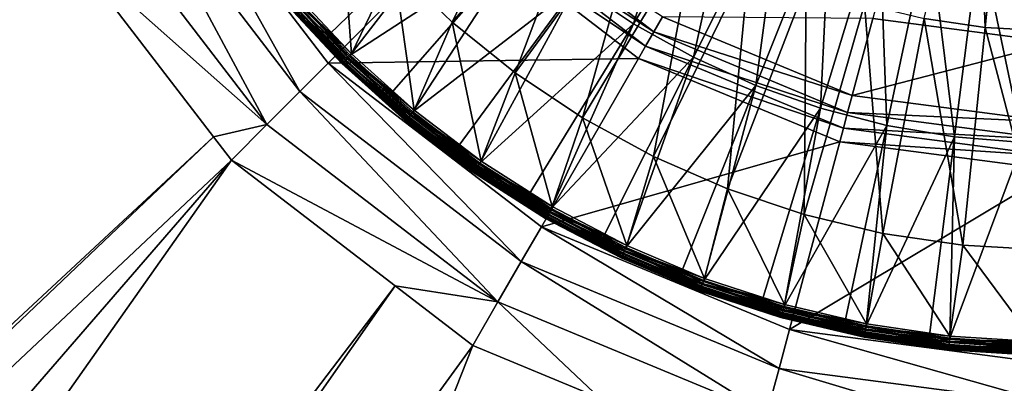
# Model space of a CAD drawing. Extents: x -924 to 924, y -425 to 424.
# Tile 14 of 52: x -38 to -2, y -39 to -25. Entities that reach past the tile are written whole.
import ezdxf

# ---------------------------------------------------------------- set-up
doc = ezdxf.new("R2010")
doc.units = 0
doc.linetypes.add('SOLIDLINE', pattern=[0])
doc.layers.add('Ablaufrosette_Modell_1', color=252, linetype='SOLIDLINE')
doc.layers.add('BE3C_Starlet_I_Sil_8320CWVVK_1', color=252, linetype='SOLIDLINE')

msp = doc.modelspace()

# ---------------------------------------------------------------- linework, layer by layer
at = {"layer": 'Ablaufrosette_Modell_1', "color": 252}
for points in [[(-4.8378, -25.115, 157.518), (-2.92727, -17.2404, 158.272), (-2.5992, -25.4443, 157.518)], [(-2.5992, -25.4443, 157.518), (-2.92727, -17.2404, 158.272), (-1.77841, -17.4094, 158.272)], [(-24.3484, -23.1898, 156.5), (-18.5207, -17.6395, 157.518), (-22.2036, -25.251, 156.5)], [(-22.2036, -25.251, 156.5), (-18.5207, -17.6395, 157.518), (-16.8893, -19.2073, 157.518)], [(-2.5992, -25.4443, 157.518), (-1.77841, -17.4094, 158.272), (-0.34025, -25.5745, 157.518)], [(-17.6226, -23.9094, 158.541), (-15.5314, -25.3178, 158.541), (-13.2319, -17.9523, 159.363)], [(-13.2319, -17.9523, 159.363), (-15.5314, -25.3178, 158.541), (-11.6617, -19.0098, 159.363)], [(-15.5314, -25.3178, 158.541), (-13.3284, -26.5438, 158.541), (-11.6617, -19.0098, 159.363)], [(-11.6617, -19.0098, 159.363), (-13.3284, -26.5438, 158.541), (-10.0076, -19.9303, 159.363)], [(-22.2036, -25.251, 156.5), (-16.8893, -19.2073, 157.518), (-19.885, -27.1145, 156.5)], [(-19.885, -27.1145, 156.5), (-16.8893, -19.2073, 157.518), (-15.1256, -20.6249, 157.518)], [(-13.3284, -26.5438, 158.541), (-11.0293, -27.5785, 158.541), (-10.0076, -19.9303, 159.363)], [(-10.0076, -19.9303, 159.363), (-11.0293, -27.5785, 158.541), (-8.28131, -20.7072, 159.363)], [(-28.0804, -24.208, 157.5), (-26.7025, -25.6772, 157.5), (-21.4098, -20.5873, 158.541)], [(-26.7025, -25.6772, 157.5), (-25.9562, -26.4728, 157.5), (-21.4098, -20.5873, 158.541)], [(-21.4098, -20.5873, 158.541), (-25.9562, -26.4728, 157.5), (-19.5867, -22.3288, 158.541)], [(-19.885, -27.1145, 156.5), (-15.1256, -20.6249, 157.518), (-17.4108, -28.7659, 156.5)], [(-17.4108, -28.7659, 156.5), (-15.1256, -20.6249, 157.518), (-13.2436, -21.881, 157.518)], [(-25.9018, -26.4173, 156.5), (-28.0215, -24.1572, 156.5), (-26.3026, -20.9472, 156.5)], [(-24.3484, -23.1898, 156.5), (-25.9018, -26.4173, 156.5), (-26.3026, -20.9472, 156.5)], [(-11.0293, -27.5785, 158.541), (-8.65073, -28.4144, 158.541), (-8.28131, -20.7072, 159.363)], [(-8.28131, -20.7072, 159.363), (-8.65073, -28.4144, 158.541), (-6.49538, -21.3349, 159.363)], [(-8.65073, -28.4144, 158.541), (-6.20985, -29.0457, 158.541), (-6.49538, -21.3349, 159.363)], [(-6.49538, -21.3349, 159.363), (-6.20985, -29.0457, 158.541), (-4.66265, -21.8089, 159.363)], [(-17.4108, -28.7659, 156.5), (-13.2436, -21.881, 157.518), (-14.8003, -30.1921, 156.5)], [(-14.8003, -30.1921, 156.5), (-13.2436, -21.881, 157.518), (-11.258, -22.9658, 157.518)], [(-6.20985, -29.0457, 158.541), (-3.72423, -29.4677, 158.541), (-4.66265, -21.8089, 159.363)], [(-4.66265, -21.8089, 159.363), (-3.72423, -29.4677, 158.541), (-2.79633, -22.1258, 159.363)], [(-25.9562, -26.4728, 157.5), (-24.429, -27.8496, 157.5), (-19.5867, -22.3288, 158.541)], [(-24.429, -27.8496, 157.5), (-23.65, -28.5519, 157.5), (-19.5867, -22.3288, 158.541)], [(-19.5867, -22.3288, 158.541), (-23.65, -28.5519, 157.5), (-17.6226, -23.9094, 158.541)], [(-3.72423, -29.4677, 158.541), (-1.21178, -29.6774, 158.541), (-2.79633, -22.1258, 159.363)], [(-2.79633, -22.1258, 159.363), (-1.21178, -29.6774, 158.541), (-0.90986, -22.2832, 159.363)], [(-14.8003, -30.1921, 156.5), (-11.258, -22.9658, 157.518), (-12.074, -31.382, 156.5)], [(-12.074, -31.382, 156.5), (-11.258, -22.9658, 157.518), (-9.18419, -23.8709, 157.518)], [(-24.3484, -23.1898, 156.5), (-23.6004, -28.4921, 156.5), (-25.9018, -26.4173, 156.5)], [(-22.2036, -25.251, 156.5), (-23.6004, -28.4921, 156.5), (-24.3484, -23.1898, 156.5)], [(-12.074, -31.382, 156.5), (-9.18419, -23.8709, 157.518), (-9.25324, -32.3263, 156.5)], [(-9.25324, -32.3263, 156.5), (-9.18419, -23.8709, 157.518), (-7.03854, -24.5892, 157.518)], [(-28.2034, -24.3141, 156.561), (-28.1153, -24.2381, 156.516), (-25.9885, -26.5058, 156.516)], [(-26.7025, -25.6772, 157.5), (-28.0804, -24.208, 157.5), (-28.1713, -24.2864, 157.466)], [(-28.1153, -24.2381, 156.516), (-28.0215, -24.1572, 156.5), (-25.9018, -26.4173, 156.5)], [(-28.1153, -24.2381, 156.516), (-25.9018, -26.4173, 156.5), (-25.9885, -26.5058, 156.516)], [(-23.65, -28.5519, 157.5), (-21.9796, -29.8215, 157.5), (-17.6226, -23.9094, 158.541)], [(-21.9796, -29.8215, 157.5), (-21.1779, -30.4308, 157.5), (-17.6226, -23.9094, 158.541)], [(-17.6226, -23.9094, 158.541), (-21.1779, -30.4308, 157.5), (-15.5314, -25.3178, 158.541)], [(-28.4013, -24.4847, 156.964), (-28.3824, -24.4683, 156.842), (-26.2354, -26.7575, 156.842)], [(-28.3969, -24.4809, 157.089), (-28.4013, -24.4847, 156.964), (-26.2529, -26.7754, 156.964)], [(-28.4013, -24.4847, 156.964), (-26.2354, -26.7575, 156.842), (-26.2529, -26.7754, 156.964)], [(-28.3694, -24.4571, 157.208), (-28.3969, -24.4809, 157.089), (-26.2488, -26.7712, 157.089)], [(-28.3969, -24.4809, 157.089), (-26.2529, -26.7754, 156.964), (-26.2488, -26.7712, 157.089)], [(-28.3824, -24.4683, 156.842), (-28.3411, -24.4328, 156.729), (-26.1973, -26.7187, 156.729)], [(-28.3824, -24.4683, 156.842), (-26.1973, -26.7187, 156.729), (-26.2354, -26.7575, 156.842)], [(-28.3204, -24.4149, 157.315), (-28.3694, -24.4571, 157.208), (-26.2233, -26.7452, 157.208)], [(-28.3694, -24.4571, 157.208), (-26.2488, -26.7712, 157.089), (-26.2233, -26.7452, 157.208)], [(-28.3411, -24.4328, 156.729), (-28.2802, -24.3803, 156.634), (-26.141, -26.6612, 156.634)], [(-28.3411, -24.4328, 156.729), (-26.141, -26.6612, 156.634), (-26.1973, -26.7187, 156.729)], [(-28.253, -24.3568, 157.403), (-28.3204, -24.4149, 157.315), (-26.1781, -26.6991, 157.315)], [(-28.3204, -24.4149, 157.315), (-26.2233, -26.7452, 157.208), (-26.1781, -26.6991, 157.315)], [(-28.2802, -24.3803, 156.634), (-28.2034, -24.3141, 156.561), (-26.0699, -26.5888, 156.561)], [(-28.2802, -24.3803, 156.634), (-26.0699, -26.5888, 156.561), (-26.141, -26.6612, 156.634)], [(-28.1713, -24.2864, 157.466), (-28.253, -24.3568, 157.403), (-26.1157, -26.6355, 157.403)], [(-28.253, -24.3568, 157.403), (-26.1781, -26.6991, 157.315), (-26.1157, -26.6355, 157.403)], [(-28.2034, -24.3141, 156.561), (-25.9885, -26.5058, 156.516), (-26.0699, -26.5888, 156.561)], [(-26.0403, -26.5585, 157.466), (-26.7025, -25.6772, 157.5), (-28.1713, -24.2864, 157.466)], [(-28.1713, -24.2864, 157.466), (-26.1157, -26.6355, 157.403), (-26.0403, -26.5585, 157.466)], [(-9.25324, -32.3263, 156.5), (-7.03854, -24.5892, 157.518), (-6.36003, -33.0176, 156.5)], [(-6.36003, -33.0176, 156.5), (-7.03854, -24.5892, 157.518), (-4.8378, -25.115, 157.518)], [(-22.2036, -25.251, 156.5), (-21.1335, -30.367, 156.5), (-23.6004, -28.4921, 156.5)], [(-19.885, -27.1145, 156.5), (-21.1335, -30.367, 156.5), (-22.2036, -25.251, 156.5)], [(-21.1779, -30.4308, 157.5), (-19.3717, -31.5786, 157.5), (-15.5314, -25.3178, 158.541)], [(-19.3717, -31.5786, 157.5), (-18.5572, -32.0962, 157.5), (-15.5314, -25.3178, 158.541)], [(-15.5314, -25.3178, 158.541), (-18.5572, -32.0962, 157.5), (-13.3284, -26.5438, 158.541)], [(-6.36003, -33.0176, 156.5), (-4.8378, -25.115, 157.518), (-3.41704, -33.4505, 156.5)], [(-3.41704, -33.4505, 156.5), (-4.8378, -25.115, 157.518), (-2.5992, -25.4443, 157.518)], [(-26.0403, -26.5585, 157.466), (-25.9562, -26.4728, 157.5), (-26.7025, -25.6772, 157.5)], [(-3.41704, -33.4505, 156.5), (-2.5992, -25.4443, 157.518), (-0.44732, -33.6216, 156.5)], [(-0.44732, -33.6216, 156.5), (-2.5992, -25.4443, 157.518), (-0.34025, -25.5745, 157.518)], [(-25.9885, -26.5058, 156.516), (-25.9018, -26.4173, 156.5), (-23.6004, -28.4921, 156.5)], [(-26.2529, -26.7754, 156.964), (-26.2354, -26.7575, 156.842), (-23.9043, -28.859, 156.842)], [(-26.2488, -26.7712, 157.089), (-26.2529, -26.7754, 156.964), (-23.9203, -28.8783, 156.964)], [(-26.2529, -26.7754, 156.964), (-23.9043, -28.859, 156.842), (-23.9203, -28.8783, 156.964)], [(-26.2233, -26.7452, 157.208), (-26.2488, -26.7712, 157.089), (-23.9166, -28.8738, 157.089)], [(-26.2488, -26.7712, 157.089), (-23.9203, -28.8783, 156.964), (-23.9166, -28.8738, 157.089)], [(-26.2354, -26.7575, 156.842), (-26.1973, -26.7187, 156.729), (-23.8696, -28.8171, 156.729)], [(-26.2354, -26.7575, 156.842), (-23.8696, -28.8171, 156.729), (-23.9043, -28.859, 156.842)], [(-26.1781, -26.6991, 157.315), (-26.2233, -26.7452, 157.208), (-23.8934, -28.8458, 157.208)], [(-26.2233, -26.7452, 157.208), (-23.9166, -28.8738, 157.089), (-23.8934, -28.8458, 157.208)], [(-26.1973, -26.7187, 156.729), (-26.141, -26.6612, 156.634), (-23.8183, -28.7551, 156.634)], [(-26.1973, -26.7187, 156.729), (-23.8183, -28.7551, 156.634), (-23.8696, -28.8171, 156.729)], [(-26.1157, -26.6355, 157.403), (-26.1781, -26.6991, 157.315), (-23.8521, -28.7959, 157.315)], [(-26.1781, -26.6991, 157.315), (-23.8934, -28.8458, 157.208), (-23.8521, -28.7959, 157.315)], [(-26.141, -26.6612, 156.634), (-26.0699, -26.5888, 156.561), (-23.7536, -28.677, 156.561)], [(-26.141, -26.6612, 156.634), (-23.7536, -28.677, 156.561), (-23.8183, -28.7551, 156.634)], [(-26.0403, -26.5585, 157.466), (-26.1157, -26.6355, 157.403), (-23.7954, -28.7274, 157.403)], [(-26.1157, -26.6355, 157.403), (-23.8521, -28.7959, 157.315), (-23.7954, -28.7274, 157.403)], [(-26.0699, -26.5888, 156.561), (-25.9885, -26.5058, 156.516), (-23.6794, -28.5875, 156.516)], [(-26.0699, -26.5888, 156.561), (-23.6794, -28.5875, 156.516), (-23.7536, -28.677, 156.561)], [(-24.429, -27.8496, 157.5), (-25.9562, -26.4728, 157.5), (-26.0403, -26.5585, 157.466)], [(-23.7266, -28.6444, 157.466), (-24.429, -27.8496, 157.5), (-26.0403, -26.5585, 157.466)], [(-26.0403, -26.5585, 157.466), (-23.7954, -28.7274, 157.403), (-23.7266, -28.6444, 157.466)], [(-25.9885, -26.5058, 156.516), (-23.6004, -28.4921, 156.5), (-23.6794, -28.5875, 156.516)], [(-18.5572, -32.0962, 157.5), (-16.6241, -33.1083, 157.5), (-13.3284, -26.5438, 158.541)], [(-16.6241, -33.1083, 157.5), (-15.8064, -33.5364, 157.5), (-13.3284, -26.5438, 158.541)], [(-13.3284, -26.5438, 158.541), (-15.8064, -33.5364, 157.5), (-11.0293, -27.5785, 158.541)], [(-19.885, -27.1145, 156.5), (-18.5183, -32.0289, 156.5), (-21.1335, -30.367, 156.5)], [(-17.4108, -28.7659, 156.5), (-18.5183, -32.0289, 156.5), (-19.885, -27.1145, 156.5)], [(-23.7266, -28.6444, 157.466), (-23.65, -28.5519, 157.5), (-24.429, -27.8496, 157.5)], [(-15.8064, -33.5364, 157.5), (-13.7567, -34.3996, 157.5), (-11.0293, -27.5785, 158.541)], [(-13.7567, -34.3996, 157.5), (-12.9447, -34.7415, 157.5), (-11.0293, -27.5785, 158.541)], [(-11.0293, -27.5785, 158.541), (-12.9447, -34.7415, 157.5), (-8.65073, -28.4144, 158.541)], [(-23.7536, -28.677, 156.561), (-23.6794, -28.5875, 156.516), (-21.2043, -30.4687, 156.516)], [(-21.9796, -29.8215, 157.5), (-23.65, -28.5519, 157.5), (-23.7266, -28.6444, 157.466)], [(-23.6794, -28.5875, 156.516), (-23.6004, -28.4921, 156.5), (-21.1335, -30.367, 156.5)], [(-23.6794, -28.5875, 156.516), (-21.1335, -30.367, 156.5), (-21.2043, -30.4687, 156.516)], [(-12.9447, -34.7415, 157.5), (-10.7901, -35.443, 157.5), (-8.65073, -28.4144, 158.541)], [(-10.7901, -35.443, 157.5), (-9.99224, -35.7028, 157.5), (-8.65073, -28.4144, 158.541)], [(-8.65073, -28.4144, 158.541), (-9.99224, -35.7028, 157.5), (-6.20985, -29.0457, 158.541)], [(-23.9203, -28.8783, 156.964), (-23.9043, -28.859, 156.842), (-21.4056, -30.758, 156.842)], [(-23.9166, -28.8738, 157.089), (-23.9203, -28.8783, 156.964), (-21.42, -30.7786, 156.964)], [(-23.9203, -28.8783, 156.964), (-21.4056, -30.758, 156.842), (-21.42, -30.7786, 156.964)], [(-23.8934, -28.8458, 157.208), (-23.9166, -28.8738, 157.089), (-21.4166, -30.7738, 157.089)], [(-23.9166, -28.8738, 157.089), (-21.42, -30.7786, 156.964), (-21.4166, -30.7738, 157.089)], [(-23.9043, -28.859, 156.842), (-23.8696, -28.8171, 156.729), (-21.3746, -30.7134, 156.729)], [(-23.9043, -28.859, 156.842), (-21.3746, -30.7134, 156.729), (-21.4056, -30.758, 156.842)], [(-23.8521, -28.7959, 157.315), (-23.8934, -28.8458, 157.208), (-21.3958, -30.7439, 157.208)], [(-23.8934, -28.8458, 157.208), (-21.4166, -30.7738, 157.089), (-21.3958, -30.7439, 157.208)], [(-23.8696, -28.8171, 156.729), (-23.8183, -28.7551, 156.634), (-21.3286, -30.6474, 156.634)], [(-23.8696, -28.8171, 156.729), (-21.3286, -30.6474, 156.634), (-21.3746, -30.7134, 156.729)], [(-23.7954, -28.7274, 157.403), (-23.8521, -28.7959, 157.315), (-21.3589, -30.6908, 157.315)], [(-23.8521, -28.7959, 157.315), (-21.3958, -30.7439, 157.208), (-21.3589, -30.6908, 157.315)], [(-23.8183, -28.7551, 156.634), (-23.7536, -28.677, 156.561), (-21.2707, -30.5641, 156.561)], [(-23.8183, -28.7551, 156.634), (-21.2707, -30.5641, 156.561), (-21.3286, -30.6474, 156.634)], [(-23.7266, -28.6444, 157.466), (-23.7954, -28.7274, 157.403), (-21.3081, -30.6178, 157.403)], [(-23.7954, -28.7274, 157.403), (-21.3589, -30.6908, 157.315), (-21.3081, -30.6178, 157.403)], [(-23.7536, -28.677, 156.561), (-21.2043, -30.4687, 156.516), (-21.2707, -30.5641, 156.561)], [(-21.2465, -30.5293, 157.466), (-21.9796, -29.8215, 157.5), (-23.7266, -28.6444, 157.466)], [(-23.7266, -28.6444, 157.466), (-21.3081, -30.6178, 157.403), (-21.2465, -30.5293, 157.466)], [(-17.4108, -28.7659, 156.5), (-15.7733, -33.4661, 156.5), (-18.5183, -32.0289, 156.5)], [(-14.8003, -30.1921, 156.5), (-15.7733, -33.4661, 156.5), (-17.4108, -28.7659, 156.5)], [(-9.99224, -35.7028, 157.5), (-7.74557, -36.2312, 157.5), (-6.20985, -29.0457, 158.541)], [(-7.74557, -36.2312, 157.5), (-6.96966, -36.4137, 157.5), (-6.20985, -29.0457, 158.541)], [(-6.20985, -29.0457, 158.541), (-6.96966, -36.4137, 157.5), (-3.72423, -29.4677, 158.541)], [(-6.96966, -36.4137, 157.5), (-4.64514, -36.7585, 157.5), (-3.72423, -29.4677, 158.541)], [(-4.64514, -36.7585, 157.5), (-3.8982, -36.8692, 157.5), (-3.72423, -29.4677, 158.541)], [(-3.72423, -29.4677, 158.541), (-3.8982, -36.8692, 157.5), (-1.21178, -29.6774, 158.541)], [(-3.8982, -36.8692, 157.5), (-1.5111, -37.0209, 157.5), (-1.21178, -29.6774, 158.541)], [(-21.2465, -30.5293, 157.466), (-21.1779, -30.4308, 157.5), (-21.9796, -29.8215, 157.5)], [(-21.2043, -30.4687, 156.516), (-21.1335, -30.367, 156.5), (-18.5183, -32.0289, 156.5)], [(-14.8003, -30.1921, 156.5), (-12.9176, -34.6686, 156.5), (-15.7733, -33.4661, 156.5)], [(-12.074, -31.382, 156.5), (-12.9176, -34.6686, 156.5), (-14.8003, -30.1921, 156.5)], [(-21.42, -30.7786, 156.964), (-21.4056, -30.758, 156.842), (-18.7568, -32.4413, 156.842)], [(-21.4166, -30.7738, 157.089), (-21.42, -30.7786, 156.964), (-18.7694, -32.463, 156.964)], [(-21.42, -30.7786, 156.964), (-18.7568, -32.4413, 156.842), (-18.7694, -32.463, 156.964)], [(-21.3958, -30.7439, 157.208), (-21.4166, -30.7738, 157.089), (-18.7664, -32.458, 157.089)], [(-21.4166, -30.7738, 157.089), (-18.7694, -32.463, 156.964), (-18.7664, -32.458, 157.089)], [(-21.4056, -30.758, 156.842), (-21.3746, -30.7134, 156.729), (-18.7296, -32.3942, 156.729)], [(-21.4056, -30.758, 156.842), (-18.7296, -32.3942, 156.729), (-18.7568, -32.4413, 156.842)], [(-21.3589, -30.6908, 157.315), (-21.3958, -30.7439, 157.208), (-18.7482, -32.4265, 157.208)], [(-21.3958, -30.7439, 157.208), (-18.7664, -32.458, 157.089), (-18.7482, -32.4265, 157.208)], [(-21.3746, -30.7134, 156.729), (-21.3286, -30.6474, 156.634), (-18.6893, -32.3246, 156.634)], [(-21.3746, -30.7134, 156.729), (-18.6893, -32.3246, 156.634), (-18.7296, -32.3942, 156.729)], [(-21.3081, -30.6178, 157.403), (-21.3589, -30.6908, 157.315), (-18.7158, -32.3705, 157.315)], [(-21.3589, -30.6908, 157.315), (-18.7482, -32.4265, 157.208), (-18.7158, -32.3705, 157.315)], [(-21.3286, -30.6474, 156.634), (-21.2707, -30.5641, 156.561), (-18.6385, -32.2368, 156.561)], [(-21.3286, -30.6474, 156.634), (-18.6385, -32.2368, 156.561), (-18.6893, -32.3246, 156.634)], [(-21.2465, -30.5293, 157.466), (-21.3081, -30.6178, 157.403), (-18.6713, -32.2934, 157.403)], [(-21.3081, -30.6178, 157.403), (-18.7158, -32.3705, 157.315), (-18.6713, -32.2934, 157.403)], [(-21.2707, -30.5641, 156.561), (-21.2043, -30.4687, 156.516), (-18.5803, -32.1361, 156.516)], [(-21.2707, -30.5641, 156.561), (-18.5803, -32.1361, 156.516), (-18.6385, -32.2368, 156.561)], [(-19.3717, -31.5786, 157.5), (-21.1779, -30.4308, 157.5), (-21.2465, -30.5293, 157.466)], [(-18.6173, -32.2001, 157.466), (-19.3717, -31.5786, 157.5), (-21.2465, -30.5293, 157.466)], [(-21.2465, -30.5293, 157.466), (-18.6713, -32.2934, 157.403), (-18.6173, -32.2001, 157.466)], [(-21.2043, -30.4687, 156.516), (-18.5183, -32.0289, 156.5), (-18.5803, -32.1361, 156.516)], [(-12.074, -31.382, 156.5), (-9.97129, -35.6279, 156.5), (-12.9176, -34.6686, 156.5)], [(-9.25324, -32.3263, 156.5), (-9.97129, -35.6279, 156.5), (-12.074, -31.382, 156.5)], [(-18.6173, -32.2001, 157.466), (-18.5572, -32.0962, 157.5), (-19.3717, -31.5786, 157.5)], [(-18.6173, -32.2001, 157.466), (-18.6713, -32.2934, 157.403), (-15.9036, -33.7425, 157.403)], [(-18.6385, -32.2368, 156.561), (-18.5803, -32.1361, 156.516), (-15.8261, -33.5782, 156.516)], [(-16.6241, -33.1083, 157.5), (-18.5572, -32.0962, 157.5), (-18.6173, -32.2001, 157.466)], [(-15.8576, -33.645, 157.466), (-16.6241, -33.1083, 157.5), (-18.6173, -32.2001, 157.466)], [(-18.6173, -32.2001, 157.466), (-15.9036, -33.7425, 157.403), (-15.8576, -33.645, 157.466)], [(-18.5803, -32.1361, 156.516), (-18.5183, -32.0289, 156.5), (-15.7733, -33.4661, 156.5)], [(-18.5803, -32.1361, 156.516), (-15.7733, -33.4661, 156.5), (-15.8261, -33.5782, 156.516)], [(-18.7694, -32.463, 156.964), (-18.7568, -32.4413, 156.842), (-15.9764, -33.8971, 156.842)], [(-18.7664, -32.458, 157.089), (-18.7694, -32.463, 156.964), (-15.9871, -33.9198, 156.964)], [(-18.7694, -32.463, 156.964), (-15.9764, -33.8971, 156.842), (-15.9871, -33.9198, 156.964)], [(-18.7482, -32.4265, 157.208), (-18.7664, -32.458, 157.089), (-15.9846, -33.9145, 157.089)], [(-18.7664, -32.458, 157.089), (-15.9871, -33.9198, 156.964), (-15.9846, -33.9145, 157.089)], [(-18.7568, -32.4413, 156.842), (-18.7296, -32.3942, 156.729), (-15.9532, -33.8479, 156.729)], [(-18.7568, -32.4413, 156.842), (-15.9532, -33.8479, 156.729), (-15.9764, -33.8971, 156.842)], [(-18.7158, -32.3705, 157.315), (-18.7482, -32.4265, 157.208), (-15.9691, -33.8816, 157.208)], [(-18.7482, -32.4265, 157.208), (-15.9846, -33.9145, 157.089), (-15.9691, -33.8816, 157.208)], [(-18.7296, -32.3942, 156.729), (-18.6893, -32.3246, 156.634), (-15.9189, -33.7751, 156.634)], [(-18.7296, -32.3942, 156.729), (-15.9189, -33.7751, 156.634), (-15.9532, -33.8479, 156.729)], [(-18.6713, -32.2934, 157.403), (-18.7158, -32.3705, 157.315), (-15.9415, -33.823, 157.315)], [(-18.7158, -32.3705, 157.315), (-15.9691, -33.8816, 157.208), (-15.9415, -33.823, 157.315)], [(-18.6893, -32.3246, 156.634), (-18.6385, -32.2368, 156.561), (-15.8757, -33.6833, 156.561)], [(-18.6893, -32.3246, 156.634), (-15.8757, -33.6833, 156.561), (-15.9189, -33.7751, 156.634)], [(-18.6713, -32.2934, 157.403), (-15.9415, -33.823, 157.315), (-15.9036, -33.7425, 157.403)], [(-18.6385, -32.2368, 156.561), (-15.8261, -33.5782, 156.516), (-15.8757, -33.6833, 156.561)], [(-9.25324, -32.3263, 156.5), (-6.95505, -36.3374, 156.5), (-9.97129, -35.6279, 156.5)], [(-6.36003, -33.0176, 156.5), (-6.95505, -36.3374, 156.5), (-9.25324, -32.3263, 156.5)], [(-15.8576, -33.645, 157.466), (-15.8064, -33.5364, 157.5), (-16.6241, -33.1083, 157.5)], [(-6.36003, -33.0176, 156.5), (-3.89002, -36.7919, 156.5), (-6.95505, -36.3374, 156.5)], [(-3.41704, -33.4505, 156.5), (-3.89002, -36.7919, 156.5), (-6.36003, -33.0176, 156.5)], [(-15.8576, -33.645, 157.466), (-15.9036, -33.7425, 157.403), (-13.0243, -34.955, 157.403)], [(-15.8757, -33.6833, 156.561), (-15.8261, -33.5782, 156.516), (-12.9608, -34.7847, 156.516)], [(-13.7567, -34.3996, 157.5), (-15.8064, -33.5364, 157.5), (-15.8576, -33.645, 157.466)], [(-12.9866, -34.8539, 157.466), (-13.7567, -34.3996, 157.5), (-15.8576, -33.645, 157.466)], [(-15.8576, -33.645, 157.466), (-13.0243, -34.955, 157.403), (-12.9866, -34.8539, 157.466)], [(-15.8261, -33.5782, 156.516), (-15.7733, -33.4661, 156.5), (-12.9176, -34.6686, 156.5)], [(-15.8261, -33.5782, 156.516), (-12.9176, -34.6686, 156.5), (-12.9608, -34.7847, 156.516)], [(-3.41704, -33.4505, 156.5), (-0.79771, -36.9884, 156.5), (-3.89002, -36.7919, 156.5)], [(-0.44732, -33.6216, 156.5), (-0.79771, -36.9884, 156.5), (-3.41704, -33.4505, 156.5)], [(-15.9871, -33.9198, 156.964), (-15.9764, -33.8971, 156.842), (-13.0839, -35.1151, 156.842)], [(-15.9846, -33.9145, 157.089), (-15.9871, -33.9198, 156.964), (-13.0927, -35.1386, 156.964)], [(-15.9871, -33.9198, 156.964), (-13.0839, -35.1151, 156.842), (-13.0927, -35.1386, 156.964)], [(-15.9691, -33.8816, 157.208), (-15.9846, -33.9145, 157.089), (-13.0906, -35.1331, 157.089)], [(-15.9846, -33.9145, 157.089), (-13.0927, -35.1386, 156.964), (-13.0906, -35.1331, 157.089)], [(-15.9764, -33.8971, 156.842), (-15.9532, -33.8479, 156.729), (-13.0649, -35.0641, 156.729)], [(-15.9764, -33.8971, 156.842), (-13.0649, -35.0641, 156.729), (-13.0839, -35.1151, 156.842)], [(-15.9415, -33.823, 157.315), (-15.9691, -33.8816, 157.208), (-13.0779, -35.099, 157.208)], [(-15.9691, -33.8816, 157.208), (-13.0906, -35.1331, 157.089), (-13.0779, -35.099, 157.208)], [(-15.9532, -33.8479, 156.729), (-15.9189, -33.7751, 156.634), (-13.0369, -34.9887, 156.634)], [(-15.9532, -33.8479, 156.729), (-13.0369, -34.9887, 156.634), (-13.0649, -35.0641, 156.729)], [(-15.9036, -33.7425, 157.403), (-15.9415, -33.823, 157.315), (-13.0554, -35.0384, 157.315)], [(-15.9415, -33.823, 157.315), (-13.0779, -35.099, 157.208), (-13.0554, -35.0384, 157.315)], [(-15.9189, -33.7751, 156.634), (-15.8757, -33.6833, 156.561), (-13.0014, -34.8937, 156.561)], [(-15.9189, -33.7751, 156.634), (-13.0014, -34.8937, 156.561), (-13.0369, -34.9887, 156.634)], [(-15.9036, -33.7425, 157.403), (-13.0554, -35.0384, 157.315), (-13.0243, -34.955, 157.403)], [(-15.8757, -33.6833, 156.561), (-12.9608, -34.7847, 156.516), (-13.0014, -34.8937, 156.561)], [(-12.9866, -34.8539, 157.466), (-12.9447, -34.7415, 157.5), (-13.7567, -34.3996, 157.5)], [(-10.7901, -35.443, 157.5), (-12.9447, -34.7415, 157.5), (-12.9866, -34.8539, 157.466)], [(-12.9608, -34.7847, 156.516), (-12.9176, -34.6686, 156.5), (-9.97129, -35.6279, 156.5)], [(-13.0927, -35.1386, 156.964), (-13.0839, -35.1151, 156.842), (-10.0997, -36.0868, 156.842)], [(-13.0779, -35.099, 157.208), (-13.0906, -35.1331, 157.089), (-10.1049, -36.1053, 157.089)], [(-13.0839, -35.1151, 156.842), (-13.0649, -35.0641, 156.729), (-10.085, -36.0344, 156.729)], [(-13.0839, -35.1151, 156.842), (-10.085, -36.0344, 156.729), (-10.0997, -36.0868, 156.842)], [(-13.0554, -35.0384, 157.315), (-13.0779, -35.099, 157.208), (-10.0951, -36.0702, 157.208)], [(-13.0779, -35.099, 157.208), (-10.1049, -36.1053, 157.089), (-10.0951, -36.0702, 157.208)], [(-13.0649, -35.0641, 156.729), (-13.0369, -34.9887, 156.634), (-10.0634, -35.9569, 156.634)], [(-13.0649, -35.0641, 156.729), (-10.0634, -35.9569, 156.634), (-10.085, -36.0344, 156.729)], [(-13.0243, -34.955, 157.403), (-13.0554, -35.0384, 157.315), (-10.0776, -36.0079, 157.315)], [(-13.0554, -35.0384, 157.315), (-10.0951, -36.0702, 157.208), (-10.0776, -36.0079, 157.315)], [(-13.0369, -34.9887, 156.634), (-13.0014, -34.8937, 156.561), (-10.036, -35.8592, 156.561)], [(-13.0369, -34.9887, 156.634), (-10.036, -35.8592, 156.561), (-10.0634, -35.9569, 156.634)], [(-12.9866, -34.8539, 157.466), (-13.0243, -34.955, 157.403), (-10.0536, -35.9222, 157.403)], [(-13.0243, -34.955, 157.403), (-10.0776, -36.0079, 157.315), (-10.0536, -35.9222, 157.403)], [(-13.0014, -34.8937, 156.561), (-12.9608, -34.7847, 156.516), (-10.0047, -35.7472, 156.516)], [(-13.0014, -34.8937, 156.561), (-10.0047, -35.7472, 156.516), (-10.036, -35.8592, 156.561)], [(-10.0246, -35.8184, 157.466), (-10.7901, -35.443, 157.5), (-12.9866, -34.8539, 157.466)], [(-12.9866, -34.8539, 157.466), (-10.0536, -35.9222, 157.403), (-10.0246, -35.8184, 157.466)], [(-12.9608, -34.7847, 156.516), (-9.97129, -35.6279, 156.5), (-10.0047, -35.7472, 156.516)], [(-13.0906, -35.1331, 157.089), (-13.0927, -35.1386, 156.964), (-10.1065, -36.1109, 156.964)], [(-13.0927, -35.1386, 156.964), (-10.0997, -36.0868, 156.842), (-10.1065, -36.1109, 156.964)], [(-13.0906, -35.1331, 157.089), (-10.1065, -36.1109, 156.964), (-10.1049, -36.1053, 157.089)], [(-10.0246, -35.8184, 157.466), (-9.99224, -35.7028, 157.5), (-10.7901, -35.443, 157.5)], [(-10.0246, -35.8184, 157.466), (-10.0536, -35.9222, 157.403), (-7.0125, -36.6375, 157.403)], [(-10.036, -35.8592, 156.561), (-10.0047, -35.7472, 156.516), (-6.97834, -36.459, 156.516)], [(-7.74557, -36.2312, 157.5), (-9.99224, -35.7028, 157.5), (-10.0246, -35.8184, 157.466)], [(-6.99222, -36.5316, 157.466), (-7.74557, -36.2312, 157.5), (-10.0246, -35.8184, 157.466)], [(-10.0246, -35.8184, 157.466), (-7.0125, -36.6375, 157.403), (-6.99222, -36.5316, 157.466)], [(-10.0047, -35.7472, 156.516), (-9.97129, -35.6279, 156.5), (-6.95505, -36.3374, 156.5)], [(-10.0047, -35.7472, 156.516), (-6.95505, -36.3374, 156.5), (-6.97834, -36.459, 156.516)], [(-10.1065, -36.1109, 156.964), (-10.0997, -36.0868, 156.842), (-7.04461, -36.8053, 156.842)], [(-10.1049, -36.1053, 157.089), (-10.1065, -36.1109, 156.964), (-7.04933, -36.8299, 156.964)], [(-10.1065, -36.1109, 156.964), (-7.04461, -36.8053, 156.842), (-7.04933, -36.8299, 156.964)], [(-10.0951, -36.0702, 157.208), (-10.1049, -36.1053, 157.089), (-7.04823, -36.8242, 157.089)], [(-10.1049, -36.1053, 157.089), (-7.04933, -36.8299, 156.964), (-7.04823, -36.8242, 157.089)], [(-10.0997, -36.0868, 156.842), (-10.085, -36.0344, 156.729), (-7.03439, -36.7519, 156.729)], [(-10.0997, -36.0868, 156.842), (-7.03439, -36.7519, 156.729), (-7.04461, -36.8053, 156.842)], [(-10.0776, -36.0079, 157.315), (-10.0951, -36.0702, 157.208), (-7.04139, -36.7884, 157.208)], [(-10.0951, -36.0702, 157.208), (-7.04823, -36.8242, 157.089), (-7.04139, -36.7884, 157.208)], [(-10.085, -36.0344, 156.729), (-10.0634, -35.9569, 156.634), (-7.01927, -36.6729, 156.634)], [(-10.085, -36.0344, 156.729), (-7.01927, -36.6729, 156.634), (-7.03439, -36.7519, 156.729)], [(-10.0536, -35.9222, 157.403), (-10.0776, -36.0079, 157.315), (-7.02923, -36.7249, 157.315)], [(-10.0776, -36.0079, 157.315), (-7.04139, -36.7884, 157.208), (-7.02923, -36.7249, 157.315)], [(-10.0634, -35.9569, 156.634), (-10.036, -35.8592, 156.561), (-7.00019, -36.5732, 156.561)], [(-10.0634, -35.9569, 156.634), (-7.00019, -36.5732, 156.561), (-7.01927, -36.6729, 156.634)], [(-10.0536, -35.9222, 157.403), (-7.02923, -36.7249, 157.315), (-7.0125, -36.6375, 157.403)], [(-10.036, -35.8592, 156.561), (-6.97834, -36.459, 156.516), (-7.00019, -36.5732, 156.561)], [(-6.99222, -36.5316, 157.466), (-6.96966, -36.4137, 157.5), (-7.74557, -36.2312, 157.5)], [(-7.01927, -36.6729, 156.634), (-7.00019, -36.5732, 156.561), (-3.91527, -37.0307, 156.561)], [(-6.99222, -36.5316, 157.466), (-7.0125, -36.6375, 157.403), (-3.92215, -37.0958, 157.403)], [(-7.00019, -36.5732, 156.561), (-6.97834, -36.459, 156.516), (-3.90305, -36.9151, 156.516)], [(-7.00019, -36.5732, 156.561), (-3.90305, -36.9151, 156.516), (-3.91527, -37.0307, 156.561)], [(-4.64514, -36.7585, 157.5), (-6.96966, -36.4137, 157.5), (-6.99222, -36.5316, 157.466)], [(-3.91082, -36.9886, 157.466), (-4.64514, -36.7585, 157.5), (-6.99222, -36.5316, 157.466)], [(-6.99222, -36.5316, 157.466), (-3.92215, -37.0958, 157.403), (-3.91082, -36.9886, 157.466)], [(-6.97834, -36.459, 156.516), (-6.95505, -36.3374, 156.5), (-3.89002, -36.7919, 156.5)], [(-6.97834, -36.459, 156.516), (-3.89002, -36.7919, 156.5), (-3.90305, -36.9151, 156.516)], [(-7.04933, -36.8299, 156.964), (-7.04461, -36.8053, 156.842), (-3.94012, -37.2657, 156.842)], [(-7.04823, -36.8242, 157.089), (-7.04933, -36.8299, 156.964), (-3.94275, -37.2906, 156.964)], [(-7.04933, -36.8299, 156.964), (-3.94012, -37.2657, 156.842), (-3.94275, -37.2906, 156.964)], [(-7.04139, -36.7884, 157.208), (-7.04823, -36.8242, 157.089), (-3.94214, -37.2848, 157.089)], [(-7.04823, -36.8242, 157.089), (-3.94275, -37.2906, 156.964), (-3.94214, -37.2848, 157.089)], [(-7.04461, -36.8053, 156.842), (-7.03439, -36.7519, 156.729), (-3.9344, -37.2116, 156.729)], [(-7.04461, -36.8053, 156.842), (-3.9344, -37.2116, 156.729), (-3.94012, -37.2657, 156.842)], [(-7.02923, -36.7249, 157.315), (-7.04139, -36.7884, 157.208), (-3.93831, -37.2486, 157.208)], [(-7.04139, -36.7884, 157.208), (-3.94214, -37.2848, 157.089), (-3.93831, -37.2486, 157.208)], [(-7.03439, -36.7519, 156.729), (-7.01927, -36.6729, 156.634), (-3.92594, -37.1316, 156.634)], [(-7.03439, -36.7519, 156.729), (-3.92594, -37.1316, 156.634), (-3.9344, -37.2116, 156.729)], [(-7.0125, -36.6375, 157.403), (-7.02923, -36.7249, 157.315), (-3.93151, -37.1843, 157.315)], [(-7.02923, -36.7249, 157.315), (-3.93831, -37.2486, 157.208), (-3.93151, -37.1843, 157.315)], [(-7.01927, -36.6729, 156.634), (-3.91527, -37.0307, 156.561), (-3.92594, -37.1316, 156.634)], [(-7.0125, -36.6375, 157.403), (-3.93151, -37.1843, 157.315), (-3.92215, -37.0958, 157.403)], [(-3.91082, -36.9886, 157.466), (-3.8982, -36.8692, 157.5), (-4.64514, -36.7585, 157.5)], [(-3.91527, -37.0307, 156.561), (-3.90305, -36.9151, 156.516), (-0.80038, -37.1122, 156.516)], [(-1.5111, -37.0209, 157.5), (-3.8982, -36.8692, 157.5), (-3.91082, -36.9886, 157.466)], [(-3.90305, -36.9151, 156.516), (-3.89002, -36.7919, 156.5), (-0.79771, -36.9884, 156.5)], [(-3.90305, -36.9151, 156.516), (-0.79771, -36.9884, 156.5), (-0.80038, -37.1122, 156.516)], [(-3.94275, -37.2906, 156.964), (-3.94012, -37.2657, 156.842), (-0.80799, -37.4647, 156.842)], [(-3.94214, -37.2848, 157.089), (-3.94275, -37.2906, 156.964), (-0.80853, -37.4898, 156.964)], [(-3.94275, -37.2906, 156.964), (-0.80799, -37.4647, 156.842), (-0.80853, -37.4898, 156.964)], [(-3.93831, -37.2486, 157.208), (-3.94214, -37.2848, 157.089), (-0.8084, -37.4839, 157.089)], [(-3.94214, -37.2848, 157.089), (-0.80853, -37.4898, 156.964), (-0.8084, -37.4839, 157.089)], [(-3.94012, -37.2657, 156.842), (-3.9344, -37.2116, 156.729), (-0.80681, -37.4103, 156.729)], [(-3.94012, -37.2657, 156.842), (-0.80681, -37.4103, 156.729), (-0.80799, -37.4647, 156.842)], [(-3.93151, -37.1843, 157.315), (-3.93831, -37.2486, 157.208), (-0.80762, -37.4476, 157.208)], [(-3.93831, -37.2486, 157.208), (-0.8084, -37.4839, 157.089), (-0.80762, -37.4476, 157.208)], [(-3.9344, -37.2116, 156.729), (-3.92594, -37.1316, 156.634), (-0.80508, -37.3299, 156.634)], [(-3.9344, -37.2116, 156.729), (-0.80508, -37.3299, 156.634), (-0.80681, -37.4103, 156.729)], [(-3.92215, -37.0958, 157.403), (-3.93151, -37.1843, 157.315), (-0.80622, -37.3829, 157.315)], [(-3.93151, -37.1843, 157.315), (-0.80762, -37.4476, 157.208), (-0.80622, -37.3829, 157.315)], [(-3.92594, -37.1316, 156.634), (-3.91527, -37.0307, 156.561), (-0.80289, -37.2285, 156.561)], [(-3.92594, -37.1316, 156.634), (-0.80289, -37.2285, 156.561), (-0.80508, -37.3299, 156.634)], [(-3.91082, -36.9886, 157.466), (-3.92215, -37.0958, 157.403), (-0.8043, -37.2939, 157.403)], [(-3.92215, -37.0958, 157.403), (-0.80622, -37.3829, 157.315), (-0.8043, -37.2939, 157.403)], [(-3.91527, -37.0307, 156.561), (-0.80038, -37.1122, 156.516), (-0.80289, -37.2285, 156.561)], [(-0.80198, -37.1861, 157.466), (-1.5111, -37.0209, 157.5), (-3.91082, -36.9886, 157.466)], [(-3.91082, -36.9886, 157.466), (-0.8043, -37.2939, 157.403), (-0.80198, -37.1861, 157.466)]]:
    msp.add_3dface(points, dxfattribs=at)
at = {"layer": 'BE3C_Starlet_I_Sil_8320CWVVK_1', "color": 252}
for points in [[(-500, 320.795), (820.794, -420), (-820.794, -420)], [(500, 320.795), (820.794, -420), (-500, 320.795)], [(0, 0, 147.5), (-6.72929, -25.1141, 147.5), (0, -26, 147.5)], [(-232.522, -91.5972, 164.797), (-37.1361, -21.4406, 157.567), (-39.9015, -14.7643, 157.567)], [(-32.77, -18.9198, 155.375), (-34.05, -19.6588, 156.523), (-27.8017, -27.8017, 156.523)], [(-21.7058, -21.7058, 148.232), (-32.77, -18.9198, 155.375), (-26.7566, -26.7566, 155.375)], [(-27.8017, -27.8017, 156.523), (-26.7566, -26.7566, 155.375), (-32.77, -18.9198, 155.375)], [(-34.05, -19.6588, 156.523), (-35.5362, -20.5168, 157.269), (-29.0152, -29.0152, 157.269)], [(-27.8017, -27.8017, 156.523), (-34.05, -19.6588, 156.523), (-29.0152, -29.0152, 157.269)], [(-29.0152, -29.0152, 157.269), (-35.5362, -20.5168, 157.269), (-36.2601, -22.5822, 157.567)], [(-20.9134, -20.9134, 147.585), (-21.3397, -21.3397, 147.835), (-14.788, -25.6136, 147.585)], [(-14.4645, -25.0532, 147.5), (-20.9134, -20.9134, 147.585), (-14.788, -25.6136, 147.585)], [(-21.3397, -21.3397, 147.835), (-21.7058, -21.7058, 148.232), (-15.0895, -26.1357, 147.835)], [(-14.788, -25.6136, 147.585), (-21.3397, -21.3397, 147.835), (-15.0895, -26.1357, 147.835)], [(-222.918, -112.978, 164.797), (-37.1361, -21.4406, 157.567), (-232.522, -91.5972, 164.797)], [(-212.034, -132.165, 164.797), (-37.1361, -21.4406, 157.567), (-222.918, -112.978, 164.797)], [(-212.034, -132.165, 164.797), (-36.2601, -22.5822, 157.567), (-37.1361, -21.4406, 157.567)], [(-21.7058, -21.7058, 148.232), (-26.7566, -26.7566, 155.375), (-15.3483, -26.5841, 148.232)], [(-15.0895, -26.1357, 147.835), (-21.7058, -21.7058, 148.232), (-15.3483, -26.5841, 148.232)], [(-211.353, -133.366, 164.797), (-36.2601, -22.5822, 157.567), (-212.034, -132.165, 164.797)], [(-211.353, -133.366, 164.797), (-197.929, -152.58, 164.797), (-36.2601, -22.5822, 157.567)], [(-36.2601, -22.5822, 157.567), (-197.929, -152.58, 164.797), (-182.764, -170.452, 164.797)], [(-36.2601, -22.5822, 157.567), (-182.764, -170.452, 164.797), (-30.9782, -29.4657, 157.567)], [(-29.0152, -29.0152, 157.269), (-36.2601, -22.5822, 157.567), (-30.9782, -29.4657, 157.567)], [(-14.4645, -25.0532, 147.5), (-14.788, -25.6136, 147.585), (-7.48736, -27.9432, 147.5)], [(-6.72929, -25.1141, 147.5), (-14.4645, -25.0532, 147.5), (-7.48736, -27.9432, 147.5)], [(-6.72929, -25.1141, 147.5), (-7.48736, -27.9432, 147.5), (0, -26, 147.5)], [(-14.788, -25.6136, 147.585), (-15.0895, -26.1357, 147.835), (-7.65483, -28.5682, 147.585)], [(-7.48736, -27.9432, 147.5), (-14.788, -25.6136, 147.585), (-7.65483, -28.5682, 147.585)], [(0, -26, 147.5), (-7.48736, -27.9432, 147.5), (0, -28.9289, 147.5)], [(-15.0895, -26.1357, 147.835), (-15.3483, -26.5841, 148.232), (-7.81088, -29.1506, 147.835)], [(-7.65483, -28.5682, 147.585), (-15.0895, -26.1357, 147.835), (-7.81088, -29.1506, 147.835)], [(-19.6588, -34.05, 156.523), (-26.7566, -26.7566, 155.375), (-27.8017, -27.8017, 156.523)], [(-15.3483, -26.5841, 148.232), (-26.7566, -26.7566, 155.375), (-18.9198, -32.77, 155.375)], [(-18.9198, -32.77, 155.375), (-26.7566, -26.7566, 155.375), (-19.6588, -34.05, 156.523)], [(-15.3483, -26.5841, 148.232), (-18.9198, -32.77, 155.375), (-7.94489, -29.6507, 148.232)], [(-7.81088, -29.1506, 147.835), (-15.3483, -26.5841, 148.232), (-7.94489, -29.6507, 148.232)], [(-27.8017, -27.8017, 156.523), (-29.0152, -29.0152, 157.269), (-20.5168, -35.5362, 157.269)], [(-19.6588, -34.05, 156.523), (-27.8017, -27.8017, 156.523), (-20.5168, -35.5362, 157.269)], [(-7.48736, -27.9432, 147.5), (-7.65483, -28.5682, 147.585), (0, -28.9289, 147.5)], [(-7.65483, -28.5682, 147.585), (-7.81088, -29.1506, 147.835), (0, -29.576, 147.585)], [(0, -28.9289, 147.5), (-7.65483, -28.5682, 147.585), (0, -29.576, 147.585)], [(-30.9782, -29.4657, 157.567), (-30.3215, -30.3215, 157.567), (-29.0152, -29.0152, 157.269)], [(-20.5168, -35.5362, 157.269), (-29.0152, -29.0152, 157.269), (-30.3215, -30.3215, 157.567)], [(-7.81088, -29.1506, 147.835), (-7.94489, -29.6507, 148.232), (0, -30.1789, 147.835)], [(0, -29.576, 147.585), (-7.81088, -29.1506, 147.835), (0, -30.1789, 147.835)], [(-30.9782, -29.4657, 157.567), (-182.764, -170.452, 164.797), (-181.065, -172.11, 164.797)], [(-30.9782, -29.4657, 157.567), (-181.065, -172.11, 164.797), (-30.3215, -30.3215, 157.567)], [(-7.94489, -29.6507, 148.232), (-18.9198, -32.77, 155.375), (-9.7936, -36.5502, 155.375)], [(-7.94489, -29.6507, 148.232), (-9.7936, -36.5502, 155.375), (0, -30.6967, 148.232)], [(0, -30.1789, 147.835), (-7.94489, -29.6507, 148.232), (0, -30.6967, 148.232)], [(-30.3215, -30.3215, 157.567), (-181.065, -172.11, 164.797), (-165.991, -186.825, 164.797)], [(-30.3215, -30.3215, 157.567), (-165.991, -186.825, 164.797), (-149.991, -199.898, 164.797)], [(-30.3215, -30.3215, 157.567), (-149.991, -199.898, 164.797), (-24.3014, -34.9409, 157.567)], [(-20.5168, -35.5362, 157.269), (-30.3215, -30.3215, 157.567), (-24.3014, -34.9409, 157.567)], [(0, -30.6967, 148.232), (-9.7936, -36.5502, 155.375), (0, -37.8396, 155.375)], [(-19.6588, -34.05, 156.523), (-10.1761, -37.9778, 156.523), (-18.9198, -32.77, 155.375)], [(-18.9198, -32.77, 155.375), (-10.1761, -37.9778, 156.523), (-9.7936, -36.5502, 155.375)], [(-20.5168, -35.5362, 157.269), (-10.6203, -39.6355, 157.269), (-19.6588, -34.05, 156.523)], [(-19.6588, -34.05, 156.523), (-10.6203, -39.6355, 157.269), (-10.1761, -37.9778, 156.523)], [(-24.3014, -34.9409, 157.567), (-149.991, -199.898, 164.797), (-140.04, -199.986, 164.625)], [(-24.3014, -34.9409, 157.567), (-140.04, -199.986, 164.625), (-21.4406, -37.1361, 157.567)], [(-24.3014, -34.9409, 157.567), (-21.4406, -37.1361, 157.567), (-20.5168, -35.5362, 157.269)], [(-21.4406, -37.1361, 157.567), (-16.7713, -39.0702, 157.567), (-20.5168, -35.5362, 157.269)], [(-20.5168, -35.5362, 157.269), (-16.7713, -39.0702, 157.567), (-10.6203, -39.6355, 157.269)], [(0, -39.3175, 156.523), (-9.7936, -36.5502, 155.375), (-10.1761, -37.9778, 156.523)], [(0, -37.8396, 155.375), (-9.7936, -36.5502, 155.375), (0, -39.3175, 156.523)], [(-21.4406, -37.1361, 157.567), (-140.04, -199.986, 164.625), (-86.101, -200.467, 163.693)], [(-21.4406, -37.1361, 157.567), (-86.101, -200.467, 163.693), (-16.7713, -39.0702, 157.567)], [(0, -41.0337, 157.269), (-10.1761, -37.9778, 156.523), (-10.6203, -39.6355, 157.269)], [(0, -41.0337, 157.269), (0, -39.3175, 156.523), (-10.1761, -37.9778, 156.523)]]:
    msp.add_3dface(points, dxfattribs=at)

doc.saveas('drawing.dxf')
